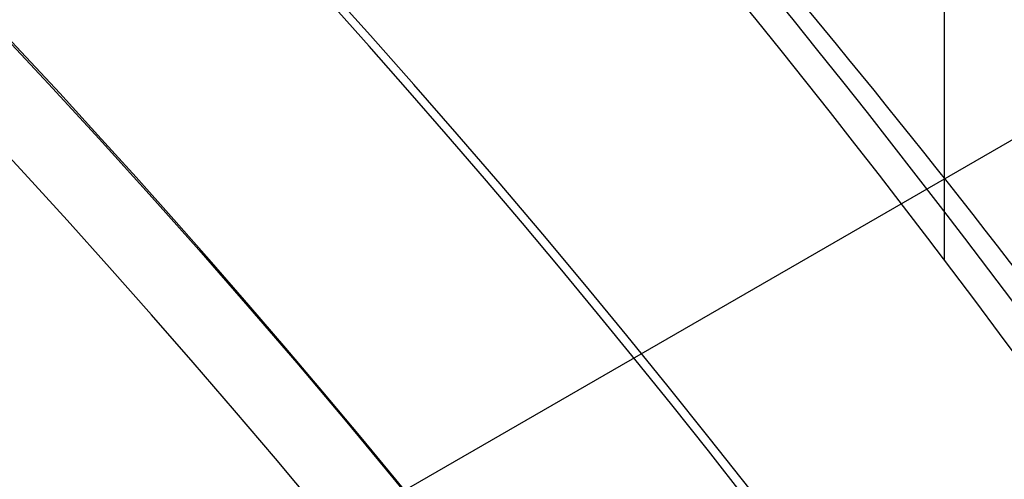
# Model space of a CAD drawing. Extents: x 19329 to 20306, y -2029 to -1182.
# Tile 32 of 66: x 19855.85 to 19861.47, y -1678.65 to -1676.03. Entities that reach past the tile are written whole.
import ezdxf

# ---------------------------------------------------------------- set-up
doc = ezdxf.new("R2010")
doc.units = 0
doc.layers.get('0').update_dxf_attribs({"linetype": 'CONTINUOUS'})
doc.layers.add('COLOR', color=7, linetype='CONTINUOUS')

msp = doc.modelspace()

# ---------------------------------------------------------------- linework, layer by layer
for p, q in [((19861.12902210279, -1181.786283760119, 76.35061684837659), (19861.12902210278, -1677.398471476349, 76.35061684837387)), ((19863.33176760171, -1675.664634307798, 261.0844421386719), (19838.21703089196, -1690.164634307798, 261.0844421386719))]:
    msp.add_line(p, q)
at = {"extrusion": (-0.2249510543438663, 2.749927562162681e-14, 0.974370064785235)}
msp.add_lwpolyline([(1676.304622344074, 19387.16094669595), (1675.790508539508, 19386.85335739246), (1675.278380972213, 19386.54101680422), (1674.768301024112, 19386.22394352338), (1674.260329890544, 19385.90215723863), (1673.754528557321, 19385.5756787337), (1673.250957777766, 19385.24452988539), (1672.749678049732, 19384.90873366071), (1672.25074959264, 19384.56831411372), (1671.754232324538, 19384.22329638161), (1671.26018583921, 19383.87370668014), (1670.768669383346, 19383.51957229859), (1670.279741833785, 19383.16092159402), (1669.793461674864, 19382.79778398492), (1669.309886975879, 19382.43018994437), (1668.829075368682, 19382.05817099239), (1668.351084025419, 19381.68175968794), (1667.875969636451, 19381.3009896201), (1667.403788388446, 19380.91589539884), (1666.934595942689, 19380.52651264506), (1666.468447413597, 19380.13287798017), (1666.005397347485, 19379.73502901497), (1665.545499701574, 19379.33300433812), (1665.088807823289, 19378.92684350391), (1664.635374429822, 19378.51658701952), (1664.185251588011, 19378.10227633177), (1663.738490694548, 19377.68395381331), (1663.295142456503, 19377.26166274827), (1662.855256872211, 19376.83544731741), (1662.41888321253, 19376.40535258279), (1661.986070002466, 19375.97142447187), (1661.556865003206, 19375.53370976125), (1661.131315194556, 19375.09225605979), (1660.709466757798, 19374.64711179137), (1660.291365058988, 19374.19832617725), (1659.877054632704, 19373.74594921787), (1659.46657916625, 19373.29003167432), (1659.059981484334, 19372.83062504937), (1658.657303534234, 19372.36778156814), (1658.258586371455, 19371.90155415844), (1657.863870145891, 19371.43199643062), (1657.473194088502, 19370.95916265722), (1657.086596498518, 19370.48310775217), (1656.70411473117, 19370.00388724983), (1656.325785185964, 19369.52155728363), (1655.951643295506, 19369.03617456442), (1655.581723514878, 19368.54779635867), (1655.216059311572, 19368.05648046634), (1654.854683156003, 19367.56228519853), (1654.497626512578, 19367.06526935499), (1654.144919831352, 19366.56549220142), (1653.796592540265, 19366.06301344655), (1653.452673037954, 19365.55789321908), (1653.11318868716, 19365.05019204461), (1652.778165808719, 19364.53997082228), (1652.447629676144, 19364.02729080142), (1652.121604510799, 19363.51221355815), (1651.80011347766, 19362.99480097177), (1651.483178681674, 19362.47511520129), (1651.170821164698, 19361.95321866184), (1650.863060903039, 19361.42917400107), (1650.559916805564, 19360.9030440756), (1650.261406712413, 19360.37489192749), (1649.967547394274, 19359.84478076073), (1649.678354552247, 19359.31277391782), (1649.393842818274, 19358.77893485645), (1649.114025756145, 19358.24332712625), (1648.838915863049, 19357.70601434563), (1648.568524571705, 19357.16706017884), (1648.30286225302, 19356.62652831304), (1648.041938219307, 19356.0844824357), (1647.785760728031, 19355.54098621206), (1647.534336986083, 19354.99610326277), (1647.287673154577, 19354.44989714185), (1647.045774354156, 19353.90243131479), (1646.808644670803, 19353.35376913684), (1646.576287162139, 19352.80397383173), (1646.348703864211, 19352.25310847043), (1646.125895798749, 19351.70123595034), (1645.907862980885, 19351.1484189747), (1645.694604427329, 19350.59472003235), (1645.486118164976, 19350.04020137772), (1645.282401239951, 19349.48492501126), (1645.083449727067, 19348.92895266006), (1644.889258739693, 19348.37234575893), (1644.699822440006, 19347.81516543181), (1644.515134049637, 19347.25747247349), (1644.335185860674, 19346.69932733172), (1644.159969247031, 19346.14079008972), (1643.989474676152, 19345.58192044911), (1643.82369172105, 19345.02277771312), (1643.66260907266, 19344.46342077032), (1643.5062145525, 19343.90390807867), (1643.354495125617, 19343.34429765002), (1643.207436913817, 19342.78464703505), (1643.065025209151, 19342.22501330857), (1642.92724448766, 19341.66545305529), (1642.794078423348, 19341.10602235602), (1642.665509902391, 19340.54677677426), (1642.541521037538, 19339.98777134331), (1642.422093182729, 19339.42906055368), (1642.30720694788, 19338.87069834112), (1642.196842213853, 19338.31273807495), (1642.090978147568, 19337.75523254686), (1641.989593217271, 19337.1982339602), (1641.892665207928, 19336.64179391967), (1641.800171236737, 19336.0859634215), (1641.71208776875, 19335.53079284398), (1641.628390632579, 19334.97633193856), (1641.549055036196, 19334.42262982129), (1641.474055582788, 19333.8697349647), (1641.403366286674, 19333.31769519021), (1641.336960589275, 19332.76655766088), (1641.274811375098, 19332.21636887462), (1641.21689098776, 19331.66717465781), (1641.16317124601, 19331.11902015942), (1641.113623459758, 19330.57194984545), (1641.068218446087, 19330.02600749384), (1641.026926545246, 19329.4812361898), (1640.989717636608, 19328.93767832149), (1640.956561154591, 19328.39537557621), (1640.927426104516, 19327.85436893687), (1640.902281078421, 19327.31469867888), (1640.881094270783, 19326.77640436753), (1640.863833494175, 19326.23952485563), (1640.850466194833, 19325.70409828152), (1640.840959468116, 19325.17016206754), (1640.835280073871, 19324.63775291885), (1640.833394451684, 19324.10690682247), (1640.83514611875, 19323.59526354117), (1640.84042129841, 19323.08216689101), (1640.849250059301, 19322.56764906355), (1640.861662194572, 19322.0517428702), (1640.877687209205, 19321.53448174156), (1640.897354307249, 19321.01589972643), (1640.920692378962, 19320.49603149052), (1640.94772998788, 19319.97491231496), (1640.978495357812, 19319.45257809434), (1641.013016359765, 19318.92906533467), (1641.051320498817, 19318.40441115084), (1641.093434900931, 19317.87865326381), (1641.139386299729, 19317.35182999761), (1641.18920102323, 19316.82398027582), (1641.242904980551, 19316.29514361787), (1641.300523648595, 19315.76536013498), (1641.362082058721, 19315.23467052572), (1641.427604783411, 19314.70311607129), (1641.497115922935, 19314.17073863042), (1641.570639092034, 19313.63758063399), (1641.64819740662, 19313.10368507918), (1641.729813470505, 19312.56909552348), (1641.815509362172, 19312.03385607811), (1641.905306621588, 19311.49801140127), (1641.999226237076, 19310.96160669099), (1642.097288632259, 19310.42468767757), (1642.199513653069, 19309.88730061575), (1642.305920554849, 19309.34949227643), (1642.416527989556, 19308.81130993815), (1642.531353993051, 19308.27280137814), (1642.650415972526, 19307.73401486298), (1642.773730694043, 19307.19499913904), (1642.901314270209, 19306.65580342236), (1643.033182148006, 19306.11647738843), (1643.169349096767, 19305.57707116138), (1643.309829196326, 19305.03763530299), (1643.45463582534, 19304.49822080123), (1643.603781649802, 19303.95887905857), (1643.757278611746, 19303.41966187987), (1643.915137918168, 19302.88062145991), (1644.077370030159, 19302.34181037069), (1644.243984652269, 19301.80328154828), (1644.414990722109, 19301.26508827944), (1644.590396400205, 19300.72728418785), (1644.770209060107, 19300.18992322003), (1644.954435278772, 19299.65305963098), (1645.143080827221, 19299.11674796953), (1645.336150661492, 19298.58104306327), (1645.533648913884, 19298.04600000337), (1645.73557888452, 19297.51167412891), (1645.941943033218, 19296.97812101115), (1646.152742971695, 19296.44539643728), (1646.367979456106, 19295.91355639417), (1646.587652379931, 19295.38265705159), (1646.811760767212, 19294.85275474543), (1647.040302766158, 19294.32390596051), (1647.273275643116, 19293.79616731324), (1647.510675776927, 19293.26959553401), (1647.752498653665, 19292.74424744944), (1647.998738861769, 19292.22017996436), (1648.249390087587, 19291.69745004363), (1648.504445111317, 19291.17611469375), (1648.763895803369, 19290.65623094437), (1649.02773312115, 19290.13785582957), (1649.29594710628, 19289.62104636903), (1649.568526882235, 19289.10585954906), (1649.845460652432, 19288.59235230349), (1650.126735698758, 19288.08058149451), (1650.412338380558, 19287.57060389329), (1650.702254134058, 19287.06247616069), (1650.996467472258, 19286.55625482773), (1651.294961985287, 19286.0519962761), (1651.597720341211, 19285.5497567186), (1651.904724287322, 19285.04959217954), (1652.21595465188, 19284.55155847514), (1652.531391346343, 19284.05571119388), (1652.851013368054, 19283.56210567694), (1653.17479880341, 19283.07079699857), (1653.502724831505, 19282.58183994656), (1653.834767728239, 19282.09528900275), (1654.170902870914, 19281.61119832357), (1654.511104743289, 19281.12962172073), (1654.855346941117, 19280.65061264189), (1655.203602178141, 19280.17422415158), (1655.555842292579, 19279.7005089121), (1655.912038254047, 19279.22951916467), (1656.272160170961, 19278.76130671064), (1656.636177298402, 19278.29592289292), (1657.00405804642, 19277.83341857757), (1657.375769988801, 19277.37384413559), (1657.751279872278, 19276.91724942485), (1658.130553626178, 19276.46368377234), (1658.513556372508, 19276.01319595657), (1658.90025243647, 19275.56583419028), (1659.290605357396, 19275.1216461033), (1659.6845779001, 19274.6806787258), (1660.082132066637, 19274.24297847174), (1660.483229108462, 19273.80859112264), (1660.887829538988, 19273.3775618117), (1661.295893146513, 19272.9499350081), (1661.707379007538, 19272.5257545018), (1662.122245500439, 19272.10506338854), (1662.540450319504, 19271.6879040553), (1662.961950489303, 19271.27431816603), (1663.386702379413, 19270.86434664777), (1663.814661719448, 19270.45802967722), (1664.245783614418, 19270.05540666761), (1664.680022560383, 19269.65651625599), (1665.117332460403, 19269.26139629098), (1665.557666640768, 19268.87008382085), (1666.00097786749, 19268.4826150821), (1666.44721836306, 19268.0990254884), (1666.896339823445, 19267.71934962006), (1667.348293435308, 19267.34362121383), (1667.803029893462, 19266.97187315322), (1668.260499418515, 19266.60413745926), (1668.720651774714, 19266.24044528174), (1669.183436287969, 19265.88082689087), (1669.648801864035, 19265.52531166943), (1670.116697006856, 19265.1739281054), (1670.587069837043, 19264.8267037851), (1671.059868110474, 19264.48366538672), (1671.53503923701, 19264.14483867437), (1672.01253029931, 19263.81024849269), (1672.492288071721, 19263.47991876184), (1672.974259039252, 19263.15387247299), (1673.458389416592, 19262.83213168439), (1673.944625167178, 19262.5147175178)], dxfattribs=at)
for points in [[(19861.58564262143, -1680.829398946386), (19861.36890134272, -1680.521553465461), (19861.14988300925, -1680.215435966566), (19860.92860397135, -1679.911054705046), (19860.70508057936, -1679.608417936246), (19860.4793291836, -1679.307533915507), (19860.25136613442, -1679.008410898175), (19860.02120778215, -1678.711057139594), (19859.78887047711, -1678.415480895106), (19859.55437056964, -1678.121690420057), (19859.31772441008, -1677.829693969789), (19859.07894834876, -1677.539499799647), (19858.83805873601, -1677.251116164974), (19858.59507192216, -1676.964551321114), (19858.35000425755, -1676.679813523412), (19858.10287209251, -1676.39691102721), (19857.85369177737, -1676.115852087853), (19857.60247966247, -1675.836644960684)], [(19860.57077852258, -1682.8784853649), (19860.36876309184, -1682.577135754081), (19860.16450799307, -1682.277426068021), (19859.95802896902, -1681.979364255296), (19859.74934176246, -1681.682958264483), (19859.53846211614, -1681.388216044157), (19859.32540577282, -1681.095145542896), (19859.11018847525, -1680.803754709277), (19858.89282596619, -1680.514051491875), (19858.6733339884, -1680.226043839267), (19858.45172828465, -1679.93973970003), (19858.22802459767, -1679.65514702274), (19858.00223867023, -1679.372273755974), (19857.77438624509, -1679.091127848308), (19857.54448306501, -1678.811717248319), (19857.31254487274, -1678.534049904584), (19857.07858741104, -1678.258133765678), (19856.84262642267, -1677.98397678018), (19856.60467765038, -1677.711586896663), (19856.36475683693, -1677.440972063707), (19856.12287972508, -1677.172140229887), (19855.87906205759, -1676.905099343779), (19855.63331957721, -1676.63985735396)]]:
    msp.add_lwpolyline(points)
at = {"extrusion": (0.1124755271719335, 0.194813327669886, 0.9743700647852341)}
msp.add_lwpolyline([(-18054.37167406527, -8257.823916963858), (-18054.88222366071, -8257.51494856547), (-18055.39076947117, -8257.201283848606), (-18055.89725107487, -8256.882941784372), (-18056.4016082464, -8256.559942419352), (-18056.90378097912, -8256.232306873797), (-18057.40370950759, -8255.900057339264), (-18057.90133433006, -8255.563217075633), (-18058.39659623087, -8255.221810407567), (-18058.88943630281, -8254.87586272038), (-18059.37979596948, -8254.525400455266), (-18059.86761700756, -8254.170451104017), (-18060.35284156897, -8253.811043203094), (-18060.83541220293, -8253.447206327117), (-18061.31527187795, -8253.07897108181), (-18061.79236400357, -8252.706369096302), (-18062.26663245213, -8252.3294330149), (-18062.73802158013, -8251.948196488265), (-18063.2064762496, -8251.562694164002), (-18063.67194184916, -8251.172961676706), (-18064.13436431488, -8250.779035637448), (-18064.59369015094, -8250.380953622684), (-18065.04986644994, -8249.978754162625), (-18065.50284091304, -8249.572476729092), (-18065.95256186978, -8249.16216172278), (-18066.39897829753, -8248.747850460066), (-18066.84203984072, -8248.32958515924), (-18067.28169682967, -8247.90740892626), (-18067.71790029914, -8247.481365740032), (-18068.1506020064, -8247.051500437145), (-18068.57975444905, -8246.617858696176), (-18069.00531088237, -8246.180487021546), (-18069.42722533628, -8245.73943272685), (-18069.84545263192, -8245.294743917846), (-18070.25994839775, -8244.846469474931), (-18070.67066908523, -8244.394659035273), (-18071.07757198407, -8243.939362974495), (-18071.48061523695, -8243.480632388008), (-18071.87975785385, -8243.018519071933), (-18072.27495972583, -8242.55307550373), (-18072.66618163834, -8242.084354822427), (-18073.05338528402, -8241.61241080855), (-18073.436533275, -8241.137297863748), (-18073.81558915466, -8240.659070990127), (-18074.19051740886, -8240.177785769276), (-18074.56128347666, -8239.693498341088), (-18074.9278537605, -8239.206265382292), (-18075.29019563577, -8238.716144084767), (-18075.64827745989, -8238.223192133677), (-18076.00206858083, -8237.727467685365), (-18076.35153934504, -8237.229029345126), (-18076.69666110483, -8236.727936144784), (-18077.03740622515, -8236.224247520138), (-18077.37374808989, -8235.718023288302), (-18077.70566110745, -8235.209323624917), (-18078.03312071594, -8234.698209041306), (-18078.35610338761, -8234.184740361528), (-18078.67458663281, -8233.668978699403), (-18078.98854900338, -8233.150985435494), (-18079.29797009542, -8232.630822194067), (-18079.60283055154, -8232.108550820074), (-18079.90311206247, -8231.584233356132), (-18080.19879736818, -8231.057932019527), (-18080.48987025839, -8230.529709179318), (-18080.77631557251, -8229.999627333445), (-18081.05811919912, -8229.467749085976), (-18081.33526807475, -8228.934137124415), (-18081.60775018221, -8228.398854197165), (-18081.87555454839, -8227.861963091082), (-18082.1386712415, -8227.323526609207), (-18082.39709136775, -8226.783607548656), (-18082.65080706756, -8226.242268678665), (-18082.89981151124, -8225.699572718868), (-18083.14409889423, -8225.15558231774), (-18083.38366443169, -8224.61036003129), (-18083.61850435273, -8224.063968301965), (-18083.8486158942, -8223.51646943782), (-18084.07399729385, -8222.967925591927), (-18084.29464778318, -8222.418398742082), (-18084.51056757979, -8221.867950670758), (-18084.7217578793, -8221.316642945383), (-18084.92822084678, -8220.764536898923), (-18085.1299596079, -8220.211693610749), (-18085.32697823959, -8219.658173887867), (-18085.51928176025, -8219.104038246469), (-18085.70687611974, -8218.549346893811), (-18085.88976818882, -8217.994159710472), (-18086.06796574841, -8217.438536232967), (-18086.24147747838, -8216.882535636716), (-18086.41031294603, -8216.326216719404), (-18086.57448259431, -8215.769637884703), (-18086.73399772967, -8215.212857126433), (-18086.88887050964, -8214.655932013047), (-18087.03911393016, -8214.098919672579), (-18087.1847418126, -8213.541876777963), (-18087.32576879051, -8212.984859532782), (-18087.46221029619, -8212.427923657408), (-18087.59408254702, -8211.871124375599), (-18087.72140253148, -8211.314516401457), (-18087.84418799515, -8210.758153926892), (-18087.96245742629, -8210.202090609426), (-18088.07623004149, -8209.646379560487), (-18088.18552577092, -8209.091073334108), (-18088.29036524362, -8208.536223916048), (-18088.39076977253, -8207.981882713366), (-18088.48676133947, -8207.428100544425), (-18088.57836257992, -8206.874927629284), (-18088.66559676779, -8206.322413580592), (-18088.74848780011, -8205.77060739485), (-18088.82706018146, -8205.21955744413), (-18088.90133900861, -8204.669311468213), (-18088.97134995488, -8204.119916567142), (-18089.03711925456, -8203.571419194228), (-18089.09867368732, -8203.023865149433), (-18089.15604056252, -8202.477299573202), (-18089.20924770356, -8201.931766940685), (-18089.25832343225, -8201.387311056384), (-18089.30329655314, -8200.843975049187), (-18089.34419633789, -8200.301801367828), (-18089.38105250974, -8199.76083177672), (-18089.41389522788, -8199.221107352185), (-18089.44275507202, -8198.682668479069), (-18089.46766302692, -8198.14555484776), (-18089.48865046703, -8197.609805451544), (-18089.50574914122, -8197.075458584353), (-18089.51899115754, -8196.542551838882), (-18089.52840896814, -8196.011122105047), (-18089.53403535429, -8195.481205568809), (-18089.5359034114, -8194.952837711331), (-18089.53410419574, -8194.434296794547), (-18089.52868554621, -8193.914263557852), (-18089.51961616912, -8193.392771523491), (-18089.50686506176, -8192.869854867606), (-18089.49040152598, -8192.3455484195), (-18089.4701951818, -8191.819887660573), (-18089.4462159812, -8191.29290872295), (-18089.41843422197, -8190.764648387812), (-18089.38682056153, -8190.235144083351), (-18089.35134603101, -8189.704433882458), (-18089.31198204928, -8189.172556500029), (-18089.26870043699, -8188.63955128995), (-18089.22147343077, -8188.105458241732), (-18089.17027369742, -8187.570317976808), (-18089.11507434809, -8187.034171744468), (-18089.05584895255, -8186.497061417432), (-18088.99257155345, -8185.95902948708), (-18088.92521668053, -8185.4201190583), (-18088.85375936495, -8184.880373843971), (-18088.77817515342, -8184.339838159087), (-18088.69844012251, -8183.798556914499), (-18088.61453089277, -8183.256575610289), (-18088.52642464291, -8182.713940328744), (-18088.43409912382, -8182.170697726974), (-18088.33753267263, -8181.62689502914), (-18088.23670422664, -8181.082580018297), (-18088.13159333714, -8180.537801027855), (-18088.02218018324, -8179.992606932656), (-18087.90844558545, -8179.447047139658), (-18087.79037101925, -8178.901171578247), (-18087.66793862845, -8178.355030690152), (-18087.54113123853, -8177.808675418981), (-18087.40993236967, -8177.262157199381), (-18087.27432624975, -8176.715527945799), (-18087.1342978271, -8176.168840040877), (-18086.9898327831, -8175.622146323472), (-18086.84091754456, -8175.075500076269), (-18086.68753929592, -8174.528955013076), (-18086.52968599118, -8173.982565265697), (-18086.3673463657, -8173.436385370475), (-18086.20050994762, -8172.890470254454), (-18086.02916706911, -8172.344875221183), (-18085.85330887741, -8171.799655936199), (-18085.67292734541, -8171.254868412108), (-18085.48801528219, -8170.710568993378), (-18085.29856634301, -8170.166814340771), (-18085.10457503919, -8169.623661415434), (-18084.90603674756, -8169.081167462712), (-18084.70294771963, -8168.539389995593), (-18084.49530509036, -8167.998386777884), (-18084.28310688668, -8167.458215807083), (-18084.06635203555, -8166.918935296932), (-18083.84504037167, -8166.380603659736), (-18083.61917264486, -8165.843279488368), (-18083.38875052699, -8165.307021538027), (-18083.15377661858, -8164.771888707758), (-18082.91425445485, -8164.237940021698), (-18082.67018851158, -8163.705234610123), (-18082.42158421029, -8163.173831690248), (-18082.16844792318, -8162.643790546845), (-18081.91078697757, -8162.115170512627), (-18081.64860965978, -8161.588030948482), (-18081.38192521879, -8161.062431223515), (-18081.11074386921, -8160.538430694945), (-18080.83507679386, -8160.016088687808), (-18080.55493614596, -8159.495464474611), (-18080.27033505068, -8158.976617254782), (-18079.98128760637, -8158.459606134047), (-18079.68780888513, -8157.944490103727), (-18079.38991493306, -8157.431328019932), (-18079.08762276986, -8156.920178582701), (-18078.78095038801, -8156.41110031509), (-18078.46991675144, -8155.904151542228), (-18078.15454179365, -8155.399390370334), (-18077.83484641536, -8154.896874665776), (-18077.51085248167, -8154.39666203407), (-18077.1825828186, -8153.898809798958), (-18076.85006120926, -8153.403374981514), (-18076.51331238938, -8152.910414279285), (-18076.17236204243, -8152.419984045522), (-18075.82723679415, -8151.932140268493), (-18075.47796420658, -8151.446938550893), (-18075.12457277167, -8150.964434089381), (-18074.76709190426, -8150.484681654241), (-18074.40555193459, -8150.007735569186), (-18074.03998410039, -8149.533649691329), (-18073.67042053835, -8149.062477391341), (-18073.29689427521, -8148.594271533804), (-18072.91943921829, -8148.12908445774), (-18072.53809014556, -8147.666967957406), (-18072.15288269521, -8147.207973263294), (-18071.76385335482, -8146.752151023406), (-18071.37103944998, -8146.29955128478), (-18070.97447913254, -8145.850223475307), (-18070.57421136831, -8145.404216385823), (-18070.1702759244, -8144.961578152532), (-18069.76271335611, -8144.522356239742), (-18069.35156499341, -8144.086597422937), (-18068.93687292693, -8143.654347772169), (-18068.51867999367, -8143.225652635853), (-18068.09702976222, -8142.800556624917), (-18067.67196651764, -8142.379103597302), (-18067.24353524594, -8141.961336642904), (-18066.81178161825, -8141.547298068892), (-18066.37675197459, -8141.137029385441), (-18065.93849330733, -8140.730571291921), (-18065.49705324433, -8140.327963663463), (-18065.05248003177, -8139.929245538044), (-18064.60482251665, -8139.534455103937), (-18064.15413012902, -8139.143629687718), (-18063.70045286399, -8138.756805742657), (-18063.24384126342, -8138.374018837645), (-18062.78434639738, -8137.995303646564), (-18062.32201984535, -8137.620693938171), (-18061.85691367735, -8137.250222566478), (-18061.38908043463, -8136.883921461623), (-18060.91857311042, -8136.521821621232), (-18060.4454451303, -8136.163953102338), (-18059.96975033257, -8135.810345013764), (-18059.49154294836, -8135.461025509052), (-18059.01087758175, -8135.116021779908), (-18058.5278091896, -8134.77536005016), (-18058.04239306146, -8134.439065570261), (-18057.55468479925, -8134.107162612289), (-18057.06474029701, -8133.779674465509), (-18056.57261572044, -8133.456623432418), (-18056.07836748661, -8133.138030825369), (-18055.58205224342, -8132.823916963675)], dxfattribs=at)
at = {"extrusion": (0, 0, -1)}
for centre, radius, start, end in [((-19817.78530688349, -1711.7758502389, -89.37470231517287), 70.9424557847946, 329.9999999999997, 149.9999999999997), ((-19817.78530688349, -1711.7758502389, -46.50000292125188), 70.9424557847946, 329.9999999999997, 149.9999999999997), ((-19817.78530688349, -1711.7758502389, -259.6250029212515), 65.00000000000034, 330.0000000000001, 150.0000000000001), ((-19817.78530688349, -1711.7758502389, -259.6250029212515), 64, 329.9999999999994, 149.9999999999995), ((-19817.78530688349, -1711.7758502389, -88.12500292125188), 52.0912327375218, 329.9999999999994, 149.9999999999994), ((-19817.78530688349, -1711.7758502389, -62.12500292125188), 47.0345567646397, 330.0000000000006, 150.0000000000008), ((-19817.78530688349, -1711.7758502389, -89.37470231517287), 70.94245578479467, 149.9999999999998, 329.9999999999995), ((-19817.78530688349, -1711.7758502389, -46.50000292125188), 70.94245578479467, 149.9999999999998, 329.9999999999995)]:
    msp.add_arc(centre, radius, start, end, dxfattribs=at)
for centre, radius, start, end in [((19817.78530688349, -1711.7758502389, 89.37470231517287), 73.2424557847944, 30.00000000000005, 210.0000000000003), ((19817.78530688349, -1711.7758502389, 46.50000292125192), 71.74245578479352, 52.49999999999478, 187.5000000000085), ((19817.78530692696, -1711.775850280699, 88.63012703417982), 71.44457953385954, 30.00000004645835, 209.9999999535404), ((19817.78530688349, -1711.7758502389, 89.05580518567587), 71.21139006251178, 29.99999999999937, 209.9999999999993), ((19817.78530688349, -1711.7758502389, 67.93735261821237), 70.94245578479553, 29.99999999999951, 73.72660024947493), ((19817.78530688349, -1711.7758502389, 245.6831232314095), 65.00000000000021, 29.99999999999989, 209.9999999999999), ((19817.78530688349, -1711.7758502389, 245.6831232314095), 64.00000000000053, 29.99999999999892, 209.9999999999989), ((19817.78530688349, -1711.775850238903, 211.3914713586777), 58.01326896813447, 30.00000000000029, 209.9999999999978), ((19817.78530688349, -1711.775850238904, 212.0545527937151), 57.26209357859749, 30.00000000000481, 209.9999999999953), ((19817.78530688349, -1711.7758502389, 67.12500292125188), 53.5819397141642, 30.00000000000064, 210.0000000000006), ((19817.78530688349, -1711.7758502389, 65.62055118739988), 53.58193971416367, 29.99999999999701, 209.999999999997), ((19817.78530688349, -1711.7758502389, 67.12500292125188), 52.0912327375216, 30.00000000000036, 210.0000000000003), ((19817.78530688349, -1711.7758502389, 77.62500292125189), 52.09123273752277, 30.00000000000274, 210.0000000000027), ((19817.78530688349, -1711.7758502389, 89.37470231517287), 73.2424557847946, 210.0000000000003, 30.00000000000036), ((19817.78530686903, -1711.775850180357, 88.63012703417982), 71.44457953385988, 210.0000000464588, 29.9999999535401), ((19817.78530688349, -1711.775850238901, 89.05580518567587), 71.21139006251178, 209.999999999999, 29.99999999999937)]:
    msp.add_arc(centre, radius, start, end)
at = {"extrusion": (0.2249510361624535, -1.183878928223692e-08, -0.9743700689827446)}
msp.add_arc((-1711.774810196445, 19325.05860159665, 4393.387816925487), 56.00000550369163, 27.61352608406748, 57.60763157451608, dxfattribs=at)
at = {"extrusion": (-0.2249511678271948, -6.972049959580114e-08, 0.9743700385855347)}
msp.add_arc((1711.781992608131, 19325.05740778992, -4394.335846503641), 56.00000007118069, 122.3923481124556, 152.3864611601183, dxfattribs=at)
at = {"extrusion": (-0.1379216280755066, 9.603251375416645e-09, 0.9904431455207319)}
msp.add_arc((1711.864513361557, 19637.84518856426, -2665.28407881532), 56.00995912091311, 122.4950480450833, 129.9475464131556, dxfattribs=at)
at = {"layer": 'COLOR', "extrusion": (0, 0, -1)}
for centre, radius, start, end in [((-19817.78531401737, -1711.775867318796, 10.54089386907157), 152.392098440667, 333.3815781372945, 153.3815781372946), ((-19817.78531401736, -1711.775867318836, -22.44590218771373), 75.00000000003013, 63.38157813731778, 153.3815781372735), ((-19817.78531401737, -1711.775867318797, -43.50000292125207), 74.99999999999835, 63.38157813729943, 243.3815781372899), ((-19817.78531401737, -1711.775867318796, -18.68835025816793), 83.81579491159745, 333.3815781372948, 153.3815781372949), ((-19817.78531401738, -1711.7758673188, -43.50000292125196), 73.00000000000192, 63.38157813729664, 243.3815781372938), ((-19817.78531401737, -1711.775867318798, -33.3991820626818), 72.99999999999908, 63.38157813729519, 243.3815781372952), ((-19817.78531401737, -1711.775867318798, -32.97295255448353), 74.99999999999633, 63.38157813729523, 243.3815781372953), ((-19817.78531401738, -1711.775867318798, -43.50000292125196), 73.00000000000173, 63.38157813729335, 243.3815781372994), ((-19817.78531401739, -1711.775867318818, -26.2000005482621), 61.09154780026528, 333.3815781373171, 153.3815781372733), ((-19817.78531401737, -1711.775867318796, 10.54089386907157), 152.3920984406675, 153.3815781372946, 333.3815781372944), ((-19817.79341637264, -1711.771824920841, -28.2000005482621), 59.50000000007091, 333.3815781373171, 153.3815781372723), ((-19817.79341637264, -1711.771824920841, -26.2000005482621), 59.50000000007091, 333.3815781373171, 153.3815781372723), ((-19817.79341637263, -1711.771824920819, -27.2000005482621), 59.50000000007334, 333.3815781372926, 153.3815781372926), ((-19817.78531401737, -1711.775867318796, -18.68835025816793), 83.81579491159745, 153.3815781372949, 333.3815781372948)]:
    msp.add_arc(centre, radius, start, end, dxfattribs=at)
at = {"layer": 'COLOR'}
for centre, radius, start, end in [((19817.78531401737, -1711.775867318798, -35.79999945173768), 153, 26.61842186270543, 206.618421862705), ((19817.78531401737, -1711.775867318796, -11.46081713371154), 152.9999999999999, 26.61842186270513, 206.6184218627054), ((19817.78531401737, -1711.775867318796, -23.63040829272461), 153.0000000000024, 26.61842186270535, 206.6184218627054), ((19817.78531401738, -1711.775867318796, -10.90949982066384), 152.8342956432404, 26.61842186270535, 206.6184218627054), ((19817.78531401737, -1711.775867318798, -35.79999945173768), 150, 26.61842186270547, 206.618421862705), ((19817.78531401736, -1711.775867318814, 23.2983612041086), 73.00000000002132, 28.21016307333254, 70.02156144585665), ((19817.78531401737, -1711.775867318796, -11.46081713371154), 153, 206.6184218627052, 26.6184218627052), ((19817.78531401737, -1711.775867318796, -35.79999945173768), 153, 206.6184218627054, 26.61842186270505), ((19817.78531401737, -1711.775867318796, -23.63040829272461), 152.9999999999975, 206.6184218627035, 26.61842186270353), ((19817.78531401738, -1711.775867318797, -10.90949982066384), 152.8342956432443, 206.6184218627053, 26.61842186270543), ((19817.78531401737, -1711.775867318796, -35.79999945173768), 150, 206.6184218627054, 26.61842186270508), ((19817.78531401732, -1711.775867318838, 30.30000054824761), 61.50000000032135, 28.45218492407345, 69.7787607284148), ((19817.78531401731, -1711.775867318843, 28.20000054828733), 61.50000000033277, 28.45218492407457, 69.77876072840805), ((19817.78531401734, -1711.775867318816, 29.2500005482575), 61.50000000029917, 28.45218492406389, 69.77876072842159), ((19817.78531401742, -1711.775867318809, 22.44590218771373), 74.99999999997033, 296.6184218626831, 26.61842186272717)]:
    msp.add_arc(centre, radius, start, end, dxfattribs=at)

doc.saveas('drawing.dxf')
